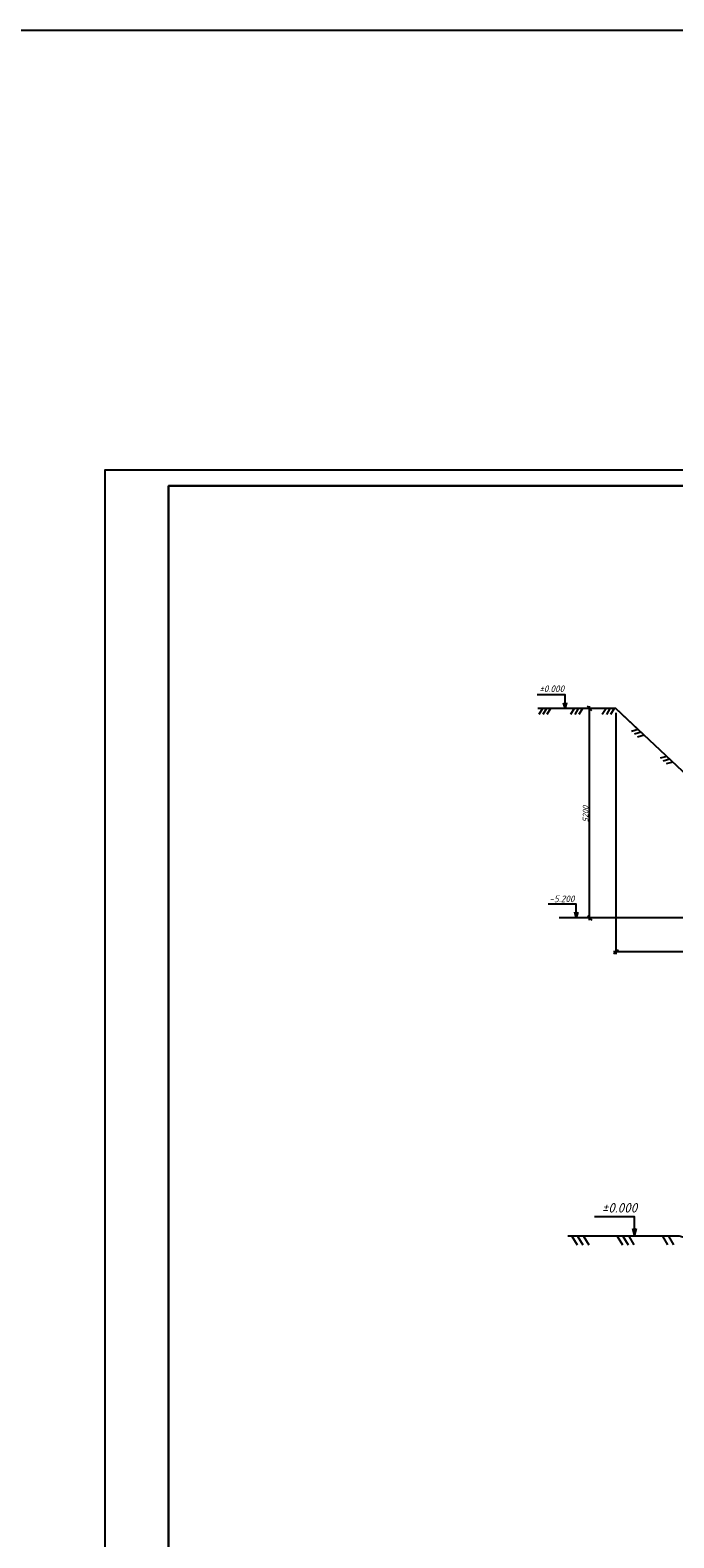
# Model space of a CAD drawing. Extents: x -119078 to 1619993, y 264752 to 340742.
# Tile 35 of 220: x 278237 to 298466, y 293348 to 340742. Entities that reach past the tile are written whole.
import ezdxf

# ---------------------------------------------------------------- set-up
doc = ezdxf.new("R2010")
doc.units = 0
doc.header["$MEASUREMENT"] = 0
doc.linetypes.add('CONTI', pattern=[0])
doc.layers.get('0').update_dxf_attribs({"color": 250, "linetype": 'CONTI'})
for name, color, linetype in [('PDF _Геометрия', 250, 'Continuous'), ('PDF _Текст', 7, 'Continuous'), ('Ярлык', 1, 'Continuous')]:
    doc.layers.add(name, color=color, linetype=linetype)
doc.styles.add('ICOCPEUR', font='isocpeui.ttf')
doc.styles.add('ISO', font='times.ttf')
doc.styles.add('PDF ISOCPEUR Italic', font='isocpeui.ttf')

msp = doc.modelspace()

# ---------------------------------------------------------------- linework, layer by layer
at = {"color": 3}
msp.add_lwpolyline([(919564.339, 264752.208), (-119077.586, 264752.208), (-119077.586, 340741.932), (919564.339, 340741.932)], close=True, dxfattribs=at)
at = {"layer": 'PDF _Геометрия', "lineweight": -3}
msp.add_lwpolyline([(280587.021, 267513.75), (364687.021, 267513.75), (364687.021, 326913.75), (280587.021, 326913.75)], close=True, dxfattribs=at)
at = {"layer": 'PDF _Геометрия', "lineweight": 30}
msp.add_lwpolyline([(282587.021, 268013.75), (364187.021, 268013.75), (364187.021, 326413.75), (282587.021, 326413.75)], close=True, dxfattribs=at)
at = {"layer": 'PDF _Геометрия', "color": 7, "lineweight": -3}
for points in [[(295048.896, 319417.307), (295048.896, 319595.112), (295048.896, 319849.965), (294165.799, 319849.965)], [(295096.31, 319595.112), (295048.896, 319417.307), (295001.481, 319595.112)], [(306303.93, 312838.535), (303642.787, 312838.535), (296643.211, 319417.307), (294195.433, 319417.307)], [(294337.677, 319417.307), (294225.068, 319233.576)], [(294468.067, 319417.307), (294349.531, 319233.576)], [(294592.531, 319417.307), (294479.921, 319233.576)], [(295333.383, 319417.307), (295220.774, 319233.576)], [(295463.773, 319417.307), (295351.164, 319233.576)], [(295594.163, 319417.307), (295475.627, 319233.576)], [(296335.016, 319417.307), (296216.48, 319233.576)], [(296459.479, 319417.307), (296346.87, 319233.576)], [(296589.869, 319417.307), (296471.333, 319233.576)], [(296643.211, 319417.307), (297389.99, 318717.942)], [(297348.503, 318759.43), (297135.137, 318700.162)], [(297443.332, 318670.528), (297229.966, 318611.259)], [(297532.234, 318581.625), (297324.795, 318522.357)], [(298249.379, 317911.894), (298036.014, 317852.626)], [(298344.209, 317822.992), (298130.843, 317763.724)], [(298433.111, 317734.09), (298225.672, 317674.822)], [(295398.578, 312838.535), (295398.578, 313016.34), (295398.578, 313271.193), (294515.482, 313271.193)], [(295748.261, 312838.535), (294859.237, 312838.535)], [(295445.993, 313016.34), (295398.578, 312838.535), (295351.164, 313016.34)], [(297230.156, 302829.046), (297230.156, 303074.585), (297230.156, 303438.661), (295968.589, 303438.661)], [(297162.42, 303074.585), (297230.156, 302829.046), (297297.891, 303074.585)], [(325137.018, 295826.929), (323037.23, 295826.929), (316831.001, 302024.691), (301531.335, 302024.691), (298635.659, 302829.046), (295130.367, 302829.046)], [(295257.371, 302829.046), (295426.708, 302558.105)], [(295443.642, 302829.046), (295604.513, 302558.105)], [(295629.914, 302829.046), (295790.785, 302558.105)], [(296688.275, 302829.046), (296849.146, 302558.105)], [(296866.079, 302829.046), (297035.417, 302558.105)], [(297052.351, 302829.046), (297213.222, 302558.105)], [(298110.712, 302829.046), (298271.583, 302558.105)], [(298296.983, 302829.046), (298457.854, 302558.105)]]:
    msp.add_lwpolyline(points, dxfattribs=at)
at = {"layer": 'PDF _Геометрия', "color": 251, "lineweight": -3, "true_color": 0x535353}
for points in [[(295884.578, 319346.185), (295748.261, 319488.429)], [(295813.456, 312767.413), (295813.456, 319488.429)], [(296500.967, 319417.307), (295748.261, 319417.307)], [(296643.211, 319280.99), (296643.211, 311694.659)], [(295748.261, 312909.657), (295884.578, 312767.413)], [(303506.47, 312838.535), (295748.261, 312838.535)], [(296714.333, 311830.975), (296572.089, 311694.659)], [(303713.909, 311765.78), (296572.089, 311765.78)]]:
    msp.add_lwpolyline(points, dxfattribs=at)

# ---------------------------------------------------------------- texts
at = {"linetype": 'Continuous', "lineweight": 25, "ltscale": 15, "insert": (12863.76, 311222.017), "char_height": 250, "width": 17877.44941, "attachment_point": 1, "style": 'ICOCPEUR'}
msp.add_mtext('\\pi4862.31;{\\H1.16667x;\\LАнтисейсмические мероприятия\\P\\pi0;\\H0.71428x;\\l       Для обеспечения сейсмостойкости несущих конструкций и фундаментов соблюдены все условия КМК 2.01.03-19 «Строительство в сейсмических районах».\\P\\pi5355.138;\\H1.4x;\\LАнтикоррозионная защита\\l\\P\\pi0;\\H0.71428x;       Защита конструкций от коррозии должна производиться в соответствии КМК 2.03.11-96 "Защита строительных конструкций от коррозии" ГОСТ 9.402-2004 «Покрытия лакокрасочные. Подготовка (металлических поверхностей перед окрашиванием». Антикоррозионное покрытие должно обеспечивать защиту конструкций. \\P       \\A1;Все несущие металлоконструкции грунтовать и\\A0; окрасить эмалью ПФ-115 (ГОСТ6465-76) за 2 раза по грунтовке ГФ-021 (ГОСТ 25129-82)\\A1;.\\P      Для железобетонных конструкций использовать бетон \\A0;на портландцементе по ГОСТ 10178-85*,\\A1; водонепроницаемости W\\A0;4\\A1; и морозостойкостью F100\\A0;.\\A1;\\P\\A0;       \\A1;Все \\A0;поверхности бетонных и ж.б конструкций, соприкасающиеся с грунтом обмазать \\A1;\\C256;горячим битумом за 2 раза\\A0;\\C0; по ГОСТ 28379-89.}\\P\\pi5566.64787;{\\H1.16666x;\\LАнтипросадочные мероприятия\\A1;\\l\\P\\pi0;\\H0.71428x;        В соответствии с требованиями КМК 2.02.01-98 приняты противопросадочные мероприятия для первого типа грунтовых условий. Для устранения просадочных свойств грунтов I типа предусмотрено уплотнение тяжелыми трамбовками грунтов в основании котлованов и устройство подготовки из бетона класса В7,5. Насыпные грунты и строительный мусор толщиной до 1,5м удалить и заменить засыпкой из ГПС до бетонной подготовки.}', dxfattribs=at)
at = {"layer": 'PDF _Текст', "lineweight": 30, "style": 'PDF ISOCPEUR Italic'}
for s, insert, char_height, attachment_point in [('±0.000', (294238.799, 319934.012), 209.9828, 7), ('-5.200', (294554.774, 313329.921), 209.9828, 7), ('±0.000', (297314.824, 303572.844), 299.9754, 9)]:
    msp.add_mtext(s, dxfattribs=dict(at, insert=insert, char_height=char_height, attachment_point=attachment_point))
at = {"layer": 'PDF _Текст', "color": 251, "lineweight": 30, "true_color": 0x535353, "insert": (295779.318, 315843.434), "char_height": 174.9837, "attachment_point": 7, "rotation": 90, "style": 'PDF ISOCPEUR Italic'}
msp.add_mtext('5200', dxfattribs=at)
at = {"layer": 'Ярлык', "color": 165, "lineweight": 50, "char_height": 253.56783, "attachment_point": 1, "style": 'ISO'}
for s, insert, width in [('\\pi5485.19957;{\\fISOCPEUR|b0|i1|c204|p34;\\H2.7606x;\\C167;\\c8277566;ООО  \\fISOCPEUR|b0|i1|c0|p34;"UNIVER  PRO STILE"\\fISOCPEUR|b1|i1|c204|p34;\\Q15;\\T1.25; \\fArial|b1|i0|c204|p34;\\H0.36224x;\\T1.15;   \\fArial|b0|i0|c204|p34;\\T1;          }', (-90957.556, 325671.286), 25625.47242), ('\\pi5485.19957;{\\fISOCPEUR|b0|i1|c204|p34;\\H2.7606x;\\C167;\\c8277566;ООО  \\fISOCPEUR|b0|i1|c0|p34;"UNIVER  PRO STILE"\\fISOCPEUR|b1|i1|c204|p34;\\Q15;\\T1.25; \\fArial|b1|i0|c204|p34;\\H0.36224x;\\T1.15;   \\fArial|b0|i0|c204|p34;\\T1;          }', (-41908.934, 325671.286), 25625.47242), ('{\\C167;\\c8277566;             \\P\\P\\pi6540.45083;\\fISOCPEUR|b0|i1|c204|p34;\\H0.98593x;Лицензия  \\fISOCPEUR|b0|i1|c0|p34;№ 072193 \\fISOCPEUR|b0|i1|c204|p34;от \\fISOCPEUR|b0|i1|c0|p34;3 \\fISOCPEUR|b0|i1|c204|p34;апреля \\fISOCPEUR|b0|i1|c0|p34;202\\fISOCPEUR|b0|i1|c204|p34;3г\\fISOCPEUR|b0|i1|c0|p34;. \\P\\pi2223.49782;\\fISOCPEUR|b0|i1|c204|p34;Министерство строительства и жилищно-коммунального хозяйства Республики Узбекистан}', (-89126.802, 324659.709), 19682.04146), ('{\\C167;\\c8277566;             \\P\\P\\pi6540.45083;\\fISOCPEUR|b0|i1|c204|p34;\\H0.98593x;Лицензия  \\fISOCPEUR|b0|i1|c0|p34;№ 072193 \\fISOCPEUR|b0|i1|c204|p34;от \\fISOCPEUR|b0|i1|c0|p34;3 \\fISOCPEUR|b0|i1|c204|p34;апреля \\fISOCPEUR|b0|i1|c0|p34;202\\fISOCPEUR|b0|i1|c204|p34;3г\\fISOCPEUR|b0|i1|c0|p34;. \\P\\pi2223.49782;\\fISOCPEUR|b0|i1|c204|p34;Министерство строительства и жилищно-коммунального хозяйства Республики Узбекистан}', (-40078.181, 324659.709), 19682.04146)]:
    msp.add_mtext(s, dxfattribs=dict(at, insert=insert, width=width))

doc.saveas('drawing.dxf')
